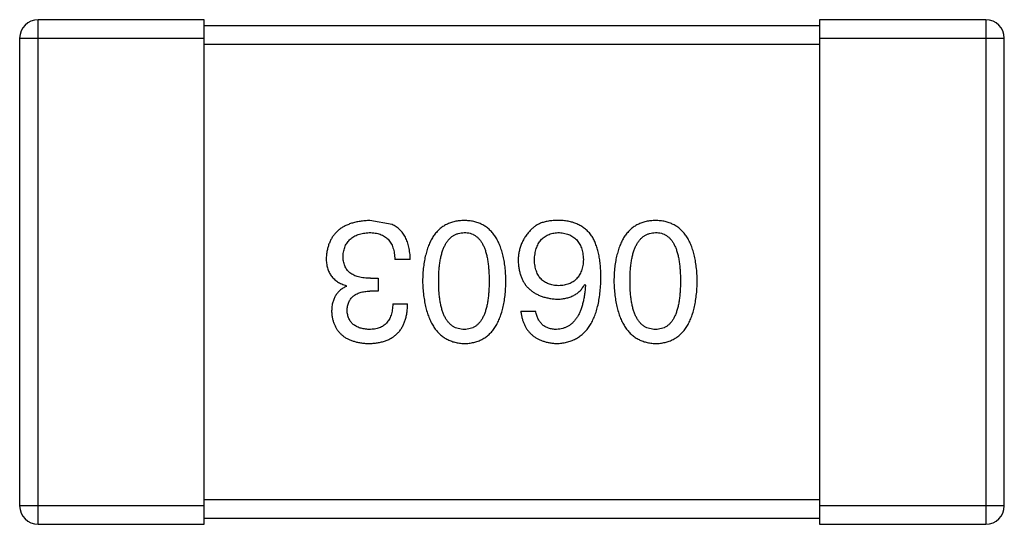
# Model space of a CAD drawing. Header units: inches. Extents: x -36 to 490, y -51 to 98.
# Tile 16 of 153: x 362.874 to 364.474, y 1.701 to 2.521. Entities that reach past the tile are written whole.
import ezdxf

# ---------------------------------------------------------------- set-up
doc = ezdxf.new("R2010")
doc.units = ezdxf.units.IN
doc.header["$LTSCALE"] = 1.21
doc.header["$MEASUREMENT"] = 0
doc.layers.get('0').update_dxf_attribs({"linetype": 'CONTINUOUS'})

msp = doc.modelspace()

# ---------------------------------------------------------------- linework, layer by layer
at = {"color": 7, "linetype": 'Continuous'}
for p, q in [((362.9035, 1.701), (362.9035, 2.521)), ((363.1735, 2.521), (362.9035, 2.521)), ((363.1735, 1.701), (363.1735, 2.521)), ((364.1735, 2.521), (364.1735, 1.701)), ((364.4435, 2.521), (364.1735, 2.521)), ((364.4435, 2.521), (364.4435, 1.701)), ((364.1735, 2.511), (363.1735, 2.511)), ((362.8735, 2.491), (362.8735, 1.731)), ((362.8735, 2.491), (363.1735, 2.491)), ((363.1735, 2.481), (364.1735, 2.481)), ((364.1735, 2.491), (364.4735, 2.491)), ((364.4735, 1.731), (364.4735, 2.491)), ((363.4788, 2.1882), (363.4427, 2.1947)), ((363.5083, 2.1313), (363.4831, 2.1313)), ((363.4438, 2.1007), (363.4558, 2.1007)), ((363.4558, 2.1007), (363.4558, 2.08)), ((363.4045, 2.0876), (363.4045, 2.0887)), ((363.7918, 2.0909), (363.7929, 2.0898)), ((363.4558, 2.08), (363.4427, 2.08)), ((363.4799, 2.0592), (363.5039, 2.0592)), ((363.688, 2.0472), (363.712, 2.0472)), ((363.1735, 1.731), (362.8735, 1.731)), ((364.1735, 1.741), (363.1735, 1.741)), ((364.4735, 1.731), (364.1735, 1.731)), ((362.9035, 1.701), (363.1735, 1.701)), ((363.1735, 1.711), (364.1735, 1.711)), ((364.1735, 1.701), (364.4435, 1.701))]:
    msp.add_line(p, q, dxfattribs=at)
for centre, start, end in [((362.9035, 2.491), 90, 180), ((364.4435, 2.491), 0, 90), ((362.9035, 1.731), 180, 270), ((364.4435, 1.731), 270, 0)]:
    msp.add_arc(centre, 0.03, start, end, dxfattribs=at)
for points, knots in [([(363.4427, 2.1947), (363.44, 2.1946), (363.4346, 2.1943), (363.4269, 2.1934), (363.4197, 2.192), (363.4129, 2.1902), (363.4067, 2.1879), (363.401, 2.1852), (363.3957, 2.1821), (363.391, 2.1784), (363.3868, 2.1744), (363.3831, 2.1698), (363.3799, 2.1649), (363.3772, 2.1594), (363.375, 2.1536), (363.3734, 2.1473), (363.3722, 2.1406), (363.3718, 2.1359), (363.3717, 2.1335)], [0, 0, 0, 0, 0.078078, 0.151942, 0.221594, 0.28726, 0.350176, 0.409768, 0.467648, 0.523784, 0.578904, 0.634014, 0.689819, 0.746826, 0.805875, 0.867063, 0.931764, 1, 1, 1, 1]), ([(363.596, 2.1947), (363.5933, 2.1946), (363.5881, 2.1944), (363.5806, 2.1931), (363.5736, 2.1911), (363.5671, 2.1883), (363.5611, 2.1848), (363.5555, 2.1805), (363.5505, 2.1754), (363.546, 2.1696), (363.542, 2.163), (363.5386, 2.1557), (363.5356, 2.1476), (363.5331, 2.1388), (363.5311, 2.1293), (363.5296, 2.119), (363.5286, 2.1079), (363.5283, 2.1003), (363.5282, 2.0964)], [0, 0, 0, 0, 0.059134, 0.115603, 0.169236, 0.221572, 0.273254, 0.32474, 0.377319, 0.431815, 0.488555, 0.548609, 0.612242, 0.680182, 0.75251, 0.829782, 0.91231, 1, 1, 1, 1]), ([(363.6637, 2.0964), (363.6636, 2.1003), (363.6633, 2.1079), (363.6623, 2.119), (363.6608, 2.1293), (363.6588, 2.1388), (363.6563, 2.1476), (363.6533, 2.1557), (363.6499, 2.163), (363.6458, 2.1696), (363.6414, 2.1754), (363.6364, 2.1805), (363.6308, 2.1848), (363.6248, 2.1883), (363.6183, 2.1911), (363.6113, 2.1931), (363.6038, 2.1944), (363.5986, 2.1946), (363.596, 2.1947)], [0, 0, 0, 0, 0.087693, 0.170223, 0.247496, 0.319826, 0.387768, 0.451403, 0.511459, 0.568358, 0.622671, 0.675251, 0.726739, 0.778422, 0.830759, 0.884394, 0.940865, 1, 1, 1, 1]), ([(363.7525, 2.1947), (363.7497, 2.1948), (363.7443, 2.1949), (363.7365, 2.1942), (363.7293, 2.1931), (363.7228, 2.1913), (363.7169, 2.189), (363.7117, 2.186), (363.7071, 2.1826), (363.7045, 2.1797), (363.7033, 2.1783)], [0, 0, 0, 0, 0.156782, 0.301945, 0.436395, 0.561474, 0.678489, 0.78853, 0.894967, 1, 1, 1, 1]), ([(363.8038, 2.1685), (363.8024, 2.1705), (363.7994, 2.1745), (363.7942, 2.1796), (363.7885, 2.1841), (363.7823, 2.1877), (363.7756, 2.1907), (363.7683, 2.1928), (363.7606, 2.1943), (363.7552, 2.1946), (363.7525, 2.1947)], [0, 0, 0, 0, 0.125033, 0.246266, 0.36603, 0.485265, 0.606781, 0.732144, 0.862551, 1, 1, 1, 1]), ([(363.9068, 2.1947), (363.9042, 2.1946), (363.899, 2.1944), (363.8915, 2.1931), (363.8845, 2.1911), (363.878, 2.1883), (363.8719, 2.1848), (363.8664, 2.1805), (363.8614, 2.1754), (363.8569, 2.1696), (363.8529, 2.163), (363.8495, 2.1557), (363.8465, 2.1476), (363.844, 2.1388), (363.8419, 2.1293), (363.8405, 2.119), (363.8395, 2.1079), (363.8392, 2.1003), (363.8391, 2.0964)], [0, 0, 0, 0, 0.059134, 0.115603, 0.169236, 0.221572, 0.273254, 0.32474, 0.377319, 0.431815, 0.488555, 0.548609, 0.612242, 0.680182, 0.75251, 0.829782, 0.91231, 1, 1, 1, 1]), ([(363.9746, 2.0964), (363.9744, 2.1003), (363.9742, 2.1079), (363.9732, 2.119), (363.9717, 2.1293), (363.9697, 2.1388), (363.9672, 2.1476), (363.9642, 2.1557), (363.9607, 2.163), (363.9567, 2.1696), (363.9522, 2.1754), (363.9472, 2.1805), (363.9417, 2.1848), (363.9357, 2.1883), (363.9292, 2.1911), (363.9222, 2.1931), (363.9146, 2.1944), (363.9095, 2.1946), (363.9068, 2.1947)], [0, 0, 0, 0, 0.087693, 0.170223, 0.247496, 0.319826, 0.387768, 0.451403, 0.511459, 0.568358, 0.622671, 0.675251, 0.726739, 0.778422, 0.830759, 0.884394, 0.940865, 1, 1, 1, 1]), ([(363.5083, 2.1313), (363.5082, 2.1331), (363.5081, 2.1366), (363.5076, 2.1417), (363.5069, 2.1466), (363.5061, 2.1512), (363.505, 2.1556), (363.5037, 2.1598), (363.5021, 2.1637), (363.5004, 2.1674), (363.4985, 2.1708), (363.4963, 2.1741), (363.4939, 2.177), (363.4913, 2.1797), (363.4885, 2.1822), (363.4855, 2.1844), (363.4822, 2.1865), (363.4799, 2.1876), (363.4788, 2.1882)], [0, 0, 0, 0, 0.078937, 0.154495, 0.226898, 0.296844, 0.363348, 0.427781, 0.48946, 0.549586, 0.607902, 0.664733, 0.720805, 0.776157, 0.831175, 0.886736, 0.943094, 1, 1, 1, 1]), ([(363.7033, 2.1783), (363.7017, 2.1766), (363.6986, 2.1732), (363.6946, 2.1676), (363.6912, 2.1618), (363.6884, 2.1557), (363.6863, 2.1494), (363.6847, 2.1429), (363.6838, 2.1361), (363.6837, 2.1315), (363.6836, 2.1291)], [0, 0, 0, 0, 0.129393, 0.255335, 0.378531, 0.500878, 0.622934, 0.746191, 0.87096, 1, 1, 1, 1]), ([(363.399, 2.1368), (363.3991, 2.1383), (363.3993, 2.1411), (363.4001, 2.1452), (363.401, 2.1491), (363.4024, 2.1527), (363.404, 2.156), (363.4059, 2.1591), (363.4082, 2.1619), (363.4107, 2.1645), (363.4135, 2.1667), (363.4167, 2.1687), (363.4201, 2.1705), (363.4238, 2.1719), (363.4279, 2.1731), (363.4322, 2.174), (363.4368, 2.1747), (363.44, 2.1749), (363.4416, 2.175)], [0, 0, 0, 0, 0.068514, 0.133941, 0.195994, 0.255362, 0.312994, 0.369441, 0.424687, 0.480522, 0.537148, 0.594801, 0.654411, 0.716817, 0.781981, 0.850498, 0.923306, 1, 1, 1, 1]), ([(363.4416, 2.175), (363.4432, 2.175), (363.4464, 2.175), (363.451, 2.1744), (363.4553, 2.1736), (363.4593, 2.1724), (363.463, 2.1709), (363.4664, 2.169), (363.4695, 2.1667), (363.4723, 2.1642), (363.4747, 2.1612), (363.4769, 2.158), (363.4787, 2.1544), (363.4802, 2.1504), (363.4815, 2.1461), (363.4823, 2.1415), (363.4829, 2.1365), (363.4831, 2.1331), (363.4831, 2.1313)], [0, 0, 0, 0, 0.071272, 0.13882, 0.201858, 0.262757, 0.320043, 0.376709, 0.431462, 0.486034, 0.541209, 0.597703, 0.65589, 0.717768, 0.782056, 0.850407, 0.92277, 1, 1, 1, 1]), ([(363.5544, 2.0964), (363.5544, 2.0995), (363.5545, 2.1056), (363.555, 2.1144), (363.5558, 2.1226), (363.5569, 2.1302), (363.5583, 2.1372), (363.5601, 2.1437), (363.5622, 2.1495), (363.5647, 2.1548), (363.5674, 2.1594), (363.5705, 2.1635), (363.5739, 2.167), (363.5777, 2.1698), (363.5818, 2.172), (363.5862, 2.1737), (363.591, 2.1747), (363.5943, 2.1749), (363.596, 2.175)], [0, 0, 0, 0, 0.094834, 0.184067, 0.267029, 0.344713, 0.417334, 0.484367, 0.546941, 0.604717, 0.65953, 0.710539, 0.759381, 0.806382, 0.853027, 0.900623, 0.949121, 1, 1, 1, 1]), ([(363.596, 2.175), (363.5976, 2.175), (363.6008, 2.1749), (363.6054, 2.174), (363.6097, 2.1724), (363.6137, 2.1702), (363.6174, 2.1674), (363.6207, 2.164), (363.6237, 2.16), (363.6264, 2.1553), (363.6288, 2.1501), (363.6309, 2.1442), (363.6325, 2.1377), (363.634, 2.1306), (363.6351, 2.1229), (363.6358, 2.1146), (363.6363, 2.1057), (363.6364, 2.0995), (363.6364, 2.0964)], [0, 0, 0, 0, 0.049766, 0.097012, 0.143225, 0.188786, 0.235079, 0.282962, 0.333687, 0.387747, 0.445963, 0.508657, 0.576545, 0.649868, 0.72822, 0.812712, 0.903543, 1, 1, 1, 1]), ([(363.7099, 2.1302), (363.71, 2.132), (363.7102, 2.1353), (363.7109, 2.1402), (363.7118, 2.1447), (363.713, 2.149), (363.7144, 2.1529), (363.7162, 2.1565), (363.7182, 2.1598), (363.7204, 2.1628), (363.723, 2.1654), (363.7258, 2.1678), (363.7289, 2.1698), (363.7322, 2.1715), (363.7358, 2.1729), (363.7397, 2.174), (363.7438, 2.1747), (363.7466, 2.1749), (363.7481, 2.175)], [0, 0, 0, 0, 0.078863, 0.153308, 0.223539, 0.289857, 0.35341, 0.413572, 0.471721, 0.528235, 0.584279, 0.638781, 0.69466, 0.751251, 0.809198, 0.869697, 0.933318, 1, 1, 1, 1]), ([(363.7481, 2.175), (363.7497, 2.175), (363.7528, 2.1749), (363.7573, 2.1742), (363.7615, 2.1733), (363.7654, 2.172), (363.7691, 2.1704), (363.7724, 2.1684), (363.7755, 2.1662), (363.7782, 2.1636), (363.7807, 2.1607), (363.7828, 2.1574), (363.7848, 2.1539), (363.7863, 2.15), (363.7876, 2.1458), (363.7886, 2.1413), (363.7893, 2.1364), (363.7895, 2.1331), (363.7896, 2.1313)], [0, 0, 0, 0, 0.070403, 0.137196, 0.200053, 0.260887, 0.31876, 0.37535, 0.430743, 0.485927, 0.541678, 0.598832, 0.657726, 0.719441, 0.783504, 0.851852, 0.923533, 1, 1, 1, 1]), ([(363.8181, 2.1007), (363.818, 2.1043), (363.818, 2.1112), (363.8172, 2.1212), (363.8162, 2.1306), (363.8146, 2.1394), (363.8126, 2.1476), (363.8102, 2.1552), (363.8073, 2.1621), (363.805, 2.1664), (363.8038, 2.1685)], [0, 0, 0, 0, 0.151498, 0.29521, 0.430242, 0.557137, 0.677306, 0.790845, 0.898111, 1, 1, 1, 1]), ([(363.8653, 2.0964), (363.8653, 2.0995), (363.8654, 2.1056), (363.8659, 2.1144), (363.8667, 2.1226), (363.8678, 2.1302), (363.8692, 2.1372), (363.871, 2.1437), (363.8731, 2.1495), (363.8755, 2.1548), (363.8783, 2.1594), (363.8814, 2.1635), (363.8848, 2.167), (363.8886, 2.1698), (363.8927, 2.172), (363.8971, 2.1737), (363.9019, 2.1747), (363.9051, 2.1749), (363.9068, 2.175)], [0, 0, 0, 0, 0.094834, 0.184067, 0.267029, 0.344713, 0.417334, 0.484367, 0.546941, 0.604717, 0.65953, 0.710539, 0.759381, 0.806382, 0.853027, 0.900623, 0.949121, 1, 1, 1, 1]), ([(363.9068, 2.175), (363.9085, 2.175), (363.9116, 2.1749), (363.9163, 2.174), (363.9206, 2.1724), (363.9246, 2.1702), (363.9283, 2.1674), (363.9316, 2.164), (363.9346, 2.16), (363.9373, 2.1553), (363.9397, 2.1501), (363.9417, 2.1442), (363.9434, 2.1377), (363.9449, 2.1306), (363.9459, 2.1229), (363.9467, 2.1146), (363.9472, 2.1057), (363.9472, 2.0995), (363.9473, 2.0964)], [0, 0, 0, 0, 0.049766, 0.097012, 0.143225, 0.188786, 0.235079, 0.282962, 0.333687, 0.387747, 0.445963, 0.508657, 0.576545, 0.649868, 0.72822, 0.812712, 0.903543, 1, 1, 1, 1]), ([(363.3717, 2.1335), (363.3717, 2.1321), (363.3717, 2.1293), (363.3722, 2.1252), (363.3727, 2.1213), (363.3737, 2.1176), (363.3748, 2.1141), (363.3762, 2.1108), (363.3779, 2.1077), (363.3798, 2.1048), (363.382, 2.1021), (363.3844, 2.0996), (363.3872, 2.0973), (363.3901, 2.0951), (363.3933, 2.0932), (363.3968, 2.0915), (363.4005, 2.09), (363.4031, 2.0891), (363.4045, 2.0887)], [0, 0, 0, 0, 0.071215, 0.138707, 0.20396, 0.266995, 0.327734, 0.387609, 0.445602, 0.503345, 0.561136, 0.618597, 0.677672, 0.738255, 0.799989, 0.863961, 0.930555, 1, 1, 1, 1]), ([(363.4438, 2.1007), (363.442, 2.1007), (363.4385, 2.1008), (363.4334, 2.1013), (363.4287, 2.1019), (363.4243, 2.1029), (363.4202, 2.1042), (363.4165, 2.1057), (363.4132, 2.1076), (363.4102, 2.1097), (363.4075, 2.1121), (363.4052, 2.1148), (363.4033, 2.1178), (363.4017, 2.121), (363.4005, 2.1246), (363.3996, 2.1284), (363.3991, 2.1325), (363.399, 2.1353), (363.399, 2.1368)], [0, 0, 0, 0, 0.082495, 0.159728, 0.232496, 0.300725, 0.365163, 0.425859, 0.483728, 0.538892, 0.592921, 0.646195, 0.699968, 0.754746, 0.811387, 0.870806, 0.933482, 1, 1, 1, 1]), ([(363.6836, 2.1291), (363.6837, 2.1268), (363.684, 2.1222), (363.685, 2.1156), (363.6864, 2.1094), (363.6882, 2.1036), (363.6905, 2.0982), (363.6933, 2.0932), (363.6965, 2.0886), (363.7002, 2.0845), (363.7044, 2.0809), (363.709, 2.0775), (363.714, 2.0747), (363.7195, 2.0723), (363.7255, 2.0702), (363.7319, 2.0687), (363.7387, 2.0675), (363.7435, 2.0671), (363.7459, 2.0669)], [0, 0, 0, 0, 0.071527, 0.139094, 0.20346, 0.264939, 0.323904, 0.381383, 0.437591, 0.493343, 0.549401, 0.606085, 0.664838, 0.725424, 0.788712, 0.855452, 0.925772, 1, 1, 1, 1]), ([(363.7492, 2.0887), (363.7477, 2.0888), (363.7448, 2.0889), (363.7405, 2.0895), (363.7365, 2.0904), (363.7328, 2.0916), (363.7294, 2.0932), (363.7262, 2.095), (363.7233, 2.0972), (363.7207, 2.0996), (363.7184, 2.1024), (363.7163, 2.1054), (363.7146, 2.1088), (363.713, 2.1125), (363.7119, 2.1165), (363.7109, 2.1208), (363.7102, 2.1254), (363.71, 2.1286), (363.7099, 2.1302)], [0, 0, 0, 0, 0.069884, 0.136529, 0.199638, 0.259844, 0.317774, 0.374356, 0.430026, 0.485148, 0.5409, 0.597889, 0.657472, 0.718614, 0.783613, 0.85129, 0.923712, 1, 1, 1, 1]), ([(363.7896, 2.1313), (363.7895, 2.1297), (363.7893, 2.1264), (363.7886, 2.1217), (363.7876, 2.1172), (363.7864, 2.1131), (363.7848, 2.1093), (363.783, 2.1059), (363.7809, 2.1027), (363.7785, 2.0999), (363.7758, 2.0973), (363.7728, 2.0952), (363.7696, 2.0932), (363.766, 2.0917), (363.7622, 2.0904), (363.7581, 2.0895), (363.7538, 2.0889), (363.7508, 2.0888), (363.7492, 2.0887)], [0, 0, 0, 0, 0.076072, 0.148369, 0.216753, 0.281358, 0.342792, 0.401604, 0.458929, 0.514444, 0.569818, 0.625343, 0.681554, 0.739608, 0.800134, 0.863477, 0.929547, 1, 1, 1, 1]), ([(363.5282, 2.0964), (363.5284, 2.0923), (363.5287, 2.0845), (363.5298, 2.0732), (363.5315, 2.0627), (363.5335, 2.0529), (363.536, 2.0438), (363.5391, 2.0356), (363.5426, 2.028), (363.5466, 2.0213), (363.5511, 2.0152), (363.5561, 2.0099), (363.5615, 2.0055), (363.5675, 2.0017), (363.5739, 1.9988), (363.5808, 1.9966), (363.5882, 1.9952), (363.5933, 1.9949), (363.596, 1.9947)], [0, 0, 0, 0, 0.088475, 0.171606, 0.249595, 0.322626, 0.391327, 0.455765, 0.516374, 0.573675, 0.628522, 0.681161, 0.732559, 0.783563, 0.83504, 0.887639, 0.942585, 1, 1, 1, 1]), ([(363.596, 2.0177), (363.5943, 2.0177), (363.591, 2.0179), (363.5862, 2.0188), (363.5818, 2.0203), (363.5777, 2.0225), (363.574, 2.0253), (363.5705, 2.0287), (363.5674, 2.0328), (363.5646, 2.0374), (363.5622, 2.0427), (363.5601, 2.0485), (363.5584, 2.055), (363.5569, 2.0621), (363.5558, 2.0698), (363.555, 2.0781), (363.5545, 2.087), (363.5544, 2.0932), (363.5544, 2.0964)], [0, 0, 0, 0, 0.050604, 0.098688, 0.145699, 0.191791, 0.238625, 0.286717, 0.337546, 0.391814, 0.449755, 0.512106, 0.579685, 0.652048, 0.730262, 0.814146, 0.904281, 1, 1, 1, 1]), ([(363.596, 1.9947), (363.5986, 1.9948), (363.6038, 1.9951), (363.6113, 1.9964), (363.6183, 1.9985), (363.6248, 2.0013), (363.6309, 2.005), (363.6364, 2.0095), (363.6414, 2.0147), (363.6458, 2.0207), (363.6499, 2.0275), (363.6533, 2.0351), (363.6563, 2.0434), (363.6588, 2.0525), (363.6608, 2.0624), (363.6623, 2.073), (363.6633, 2.0844), (363.6636, 2.0923), (363.6637, 2.0964)], [0, 0, 0, 0, 0.057911, 0.113262, 0.165956, 0.217443, 0.268511, 0.319665, 0.372, 0.426129, 0.483365, 0.543779, 0.607756, 0.676562, 0.749704, 0.827713, 0.911177, 1, 1, 1, 1]), ([(363.6364, 2.0964), (363.6364, 2.0932), (363.6363, 2.087), (363.6358, 2.0781), (363.6351, 2.0698), (363.634, 2.0621), (363.6325, 2.055), (363.6309, 2.0485), (363.6288, 2.0427), (363.6264, 2.0374), (363.6237, 2.0328), (363.6208, 2.0287), (363.6174, 2.0253), (363.6137, 2.0225), (363.6097, 2.0203), (363.6054, 2.0188), (363.6008, 2.0179), (363.5976, 2.0177), (363.596, 2.0177)], [0, 0, 0, 0, 0.096452, 0.187278, 0.271765, 0.350519, 0.423437, 0.491321, 0.554011, 0.612224, 0.666281, 0.717003, 0.764884, 0.811423, 0.856783, 0.902993, 0.950236, 1, 1, 1, 1]), ([(363.7459, 1.9947), (363.7487, 1.9949), (363.7543, 1.9952), (363.7623, 1.9967), (363.7697, 1.999), (363.7767, 2.002), (363.7831, 2.0059), (363.789, 2.0106), (363.7944, 2.016), (363.7991, 2.0224), (363.8034, 2.0294), (363.8071, 2.0373), (363.8103, 2.0459), (363.8129, 2.0553), (363.815, 2.0656), (363.8165, 2.0766), (363.8177, 2.0884), (363.8179, 2.0965), (363.8181, 2.1007)], [0, 0, 0, 0, 0.058957, 0.115262, 0.16907, 0.221312, 0.273147, 0.324961, 0.377649, 0.432026, 0.488925, 0.549039, 0.612912, 0.680653, 0.753056, 0.830314, 0.912483, 1, 1, 1, 1]), ([(363.8391, 2.0964), (363.8392, 2.0923), (363.8396, 2.0845), (363.8407, 2.0732), (363.8423, 2.0627), (363.8444, 2.0529), (363.8469, 2.0438), (363.8499, 2.0356), (363.8534, 2.028), (363.8575, 2.0213), (363.862, 2.0152), (363.8669, 2.0099), (363.8724, 2.0055), (363.8783, 2.0017), (363.8848, 1.9988), (363.8917, 1.9966), (363.8991, 1.9952), (363.9042, 1.9949), (363.9068, 1.9947)], [0, 0, 0, 0, 0.088475, 0.171606, 0.249595, 0.322626, 0.391327, 0.455765, 0.516374, 0.573675, 0.628522, 0.681161, 0.732559, 0.783563, 0.83504, 0.887639, 0.942585, 1, 1, 1, 1]), ([(363.9068, 2.0177), (363.9051, 2.0177), (363.9019, 2.0179), (363.8971, 2.0188), (363.8927, 2.0203), (363.8886, 2.0225), (363.8848, 2.0253), (363.8814, 2.0287), (363.8783, 2.0328), (363.8755, 2.0374), (363.8731, 2.0427), (363.871, 2.0485), (363.8692, 2.055), (363.8678, 2.0621), (363.8667, 2.0698), (363.8659, 2.0781), (363.8654, 2.087), (363.8653, 2.0932), (363.8653, 2.0964)], [0, 0, 0, 0, 0.050604, 0.098688, 0.145699, 0.191791, 0.238625, 0.286717, 0.337546, 0.391814, 0.449755, 0.512106, 0.579685, 0.652048, 0.730262, 0.814146, 0.904281, 1, 1, 1, 1]), ([(363.9068, 1.9947), (363.9095, 1.9948), (363.9146, 1.9951), (363.9222, 1.9964), (363.9292, 1.9985), (363.9357, 2.0013), (363.9417, 2.005), (363.9472, 2.0095), (363.9522, 2.0147), (363.9567, 2.0207), (363.9607, 2.0275), (363.9642, 2.0351), (363.9672, 2.0434), (363.9697, 2.0525), (363.9717, 2.0624), (363.9732, 2.073), (363.9742, 2.0844), (363.9744, 2.0923), (363.9746, 2.0964)], [0, 0, 0, 0, 0.057911, 0.113262, 0.165956, 0.217443, 0.268511, 0.319665, 0.372, 0.426129, 0.483365, 0.543779, 0.607756, 0.676562, 0.749704, 0.827713, 0.911177, 1, 1, 1, 1]), ([(363.9473, 2.0964), (363.9472, 2.0932), (363.9472, 2.087), (363.9467, 2.0781), (363.9459, 2.0698), (363.9449, 2.0621), (363.9434, 2.055), (363.9417, 2.0485), (363.9397, 2.0427), (363.9373, 2.0374), (363.9346, 2.0328), (363.9316, 2.0287), (363.9283, 2.0253), (363.9246, 2.0225), (363.9206, 2.0203), (363.9163, 2.0188), (363.9116, 2.0179), (363.9085, 2.0177), (363.9068, 2.0177)], [0, 0, 0, 0, 0.096452, 0.187278, 0.271765, 0.350519, 0.423437, 0.491321, 0.554011, 0.612224, 0.666281, 0.717003, 0.764884, 0.811423, 0.856783, 0.902993, 0.950236, 1, 1, 1, 1]), ([(363.4045, 2.0876), (363.4025, 2.0867), (363.3988, 2.0848), (363.3939, 2.0811), (363.3897, 2.0767), (363.3862, 2.0718), (363.3836, 2.0662), (363.3817, 2.0601), (363.3806, 2.0533), (363.3805, 2.0485), (363.3804, 2.0461)], [0, 0, 0, 0, 0.125227, 0.244792, 0.361427, 0.478215, 0.59667, 0.722058, 0.856314, 1, 1, 1, 1]), ([(363.7459, 2.0669), (363.7486, 2.0669), (363.7536, 2.067), (363.761, 2.0682), (363.7677, 2.0701), (363.7738, 2.0727), (363.7793, 2.0761), (363.7842, 2.0803), (363.7884, 2.0852), (363.7907, 2.089), (363.7918, 2.0909)], [0, 0, 0, 0, 0.144617, 0.279572, 0.40596, 0.526097, 0.64389, 0.760003, 0.877724, 1, 1, 1, 1]), ([(363.7929, 2.0898), (363.7927, 2.087), (363.7923, 2.0815), (363.7913, 2.0735), (363.79, 2.0661), (363.7884, 2.0592), (363.7866, 2.0528), (363.7844, 2.0469), (363.7819, 2.0416), (363.7791, 2.0368), (363.776, 2.0326), (363.7726, 2.0288), (363.7689, 2.0256), (363.7649, 2.023), (363.7606, 2.0207), (363.7559, 2.0192), (363.751, 2.0181), (363.7477, 2.0178), (363.7459, 2.0177)], [0, 0, 0, 0, 0.089218, 0.173709, 0.252753, 0.326963, 0.397099, 0.462534, 0.524018, 0.582178, 0.637235, 0.689955, 0.741228, 0.791618, 0.841661, 0.892925, 0.945259, 1, 1, 1, 1]), ([(363.4055, 2.0483), (363.4056, 2.0495), (363.4058, 2.0519), (363.4063, 2.0554), (363.4071, 2.0587), (363.4082, 2.0617), (363.4096, 2.0645), (363.4113, 2.0671), (363.4131, 2.0695), (363.4154, 2.0716), (363.4178, 2.0734), (363.4206, 2.0751), (363.4236, 2.0765), (363.4269, 2.0777), (363.4305, 2.0786), (363.4343, 2.0793), (363.4384, 2.0798), (363.4412, 2.0799), (363.4427, 2.08)], [0, 0, 0, 0, 0.067741, 0.131599, 0.192143, 0.249977, 0.306453, 0.361639, 0.416449, 0.471489, 0.527582, 0.584873, 0.644974, 0.70814, 0.77492, 0.845909, 0.920585, 1, 1, 1, 1]), ([(363.4416, 2.0177), (363.4402, 2.0177), (363.4376, 2.0179), (363.4337, 2.0184), (363.4301, 2.019), (363.4267, 2.0199), (363.4235, 2.021), (363.4207, 2.0224), (363.418, 2.024), (363.4156, 2.0258), (363.4135, 2.0278), (363.4116, 2.0301), (363.4099, 2.0326), (363.4086, 2.0353), (363.4074, 2.0382), (363.4065, 2.0414), (363.4059, 2.0448), (363.4057, 2.0471), (363.4055, 2.0483)], [0, 0, 0, 0, 0.078051, 0.151197, 0.220412, 0.286742, 0.34933, 0.409464, 0.467368, 0.52298, 0.578639, 0.633998, 0.690142, 0.746855, 0.805868, 0.867776, 0.932345, 1, 1, 1, 1]), ([(363.4405, 1.9947), (363.443, 1.9948), (363.4479, 1.995), (363.455, 1.9959), (363.4616, 1.9972), (363.4678, 1.9991), (363.4735, 2.0013), (363.4786, 2.0042), (363.4834, 2.0075), (363.4876, 2.0113), (363.4914, 2.0156), (363.4946, 2.0204), (363.4973, 2.0257), (363.4997, 2.0315), (363.5015, 2.0377), (363.5028, 2.0445), (363.5037, 2.0517), (363.5038, 2.0566), (363.5039, 2.0592)], [0, 0, 0, 0, 0.073232, 0.142595, 0.207997, 0.270074, 0.329156, 0.386529, 0.441846, 0.496976, 0.551877, 0.607941, 0.665637, 0.725446, 0.788542, 0.855101, 0.925196, 1, 1, 1, 1]), ([(363.4799, 2.0592), (363.4798, 2.0575), (363.4797, 2.0543), (363.4791, 2.0496), (363.4783, 2.0452), (363.4771, 2.0411), (363.4757, 2.0373), (363.474, 2.0339), (363.4721, 2.0308), (363.4698, 2.028), (363.4673, 2.0255), (363.4644, 2.0234), (363.4613, 2.0216), (363.4579, 2.0202), (363.4542, 2.019), (363.4503, 2.0182), (363.446, 2.0178), (363.4431, 2.0177), (363.4416, 2.0177)], [0, 0, 0, 0, 0.078134, 0.15164, 0.221358, 0.286689, 0.348614, 0.407697, 0.464247, 0.520153, 0.574432, 0.629291, 0.684538, 0.742032, 0.801329, 0.863637, 0.930123, 1, 1, 1, 1]), ([(363.3804, 2.0461), (363.3806, 2.0441), (363.3809, 2.0402), (363.382, 2.0346), (363.3834, 2.0293), (363.3853, 2.0244), (363.3876, 2.0199), (363.3903, 2.0158), (363.3935, 2.012), (363.397, 2.0086), (363.401, 2.0055), (363.4055, 2.0029), (363.4103, 2.0006), (363.4155, 1.9987), (363.4212, 1.9971), (363.4273, 1.996), (363.4337, 1.9951), (363.4382, 1.9948), (363.4405, 1.9947)], [0, 0, 0, 0, 0.067521, 0.132139, 0.193339, 0.252064, 0.309083, 0.364848, 0.420021, 0.475612, 0.532002, 0.589602, 0.649896, 0.712634, 0.778603, 0.848416, 0.922155, 1, 1, 1, 1]), ([(363.688, 2.0472), (363.6882, 2.0452), (363.6887, 2.0413), (363.69, 2.0357), (363.6916, 2.0304), (363.6936, 2.0255), (363.6959, 2.0209), (363.6986, 2.0167), (363.7017, 2.0129), (363.7051, 2.0094), (363.709, 2.0063), (363.7132, 2.0035), (363.7177, 2.0011), (363.7227, 1.9991), (363.728, 1.9975), (363.7336, 1.9962), (363.7397, 1.9952), (363.7438, 1.9949), (363.7459, 1.9947)], [0, 0, 0, 0, 0.06947, 0.136096, 0.199592, 0.260665, 0.319672, 0.377156, 0.433415, 0.489984, 0.546535, 0.604276, 0.663499, 0.725182, 0.788953, 0.855683, 0.926216, 1, 1, 1, 1]), ([(363.7459, 2.0177), (363.7437, 2.0177), (363.7393, 2.0179), (363.7332, 2.0193), (363.7278, 2.0216), (363.7231, 2.0249), (363.7192, 2.0292), (363.716, 2.0343), (363.7135, 2.0404), (363.7126, 2.0449), (363.712, 2.0472)], [0, 0, 0, 0, 0.136586, 0.261496, 0.378089, 0.490612, 0.605522, 0.725767, 0.8561, 1, 1, 1, 1])]:
    msp.add_open_spline(points, degree=3, knots=knots, dxfattribs=at)

doc.saveas('drawing.dxf')
